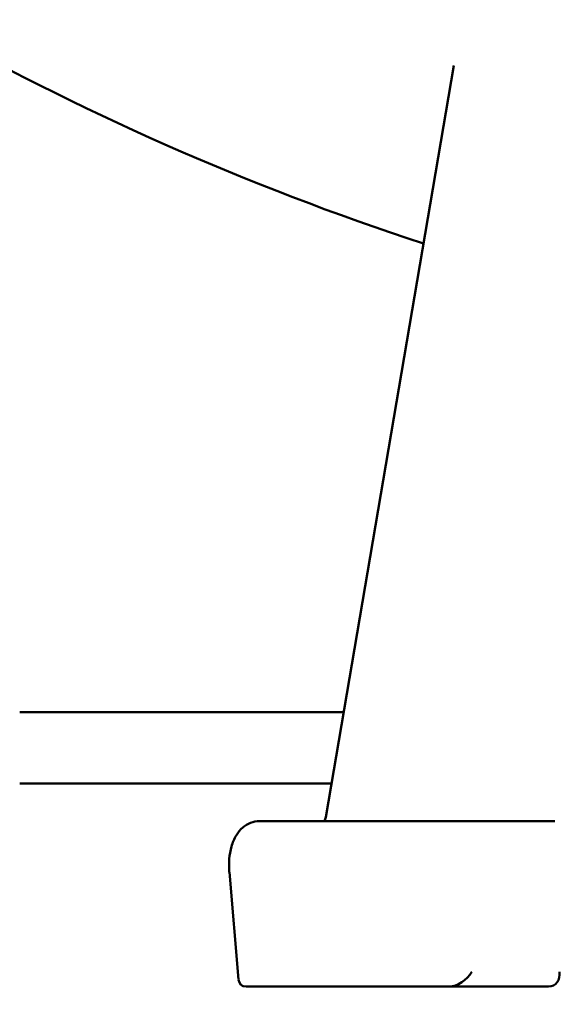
# Model space of a CAD drawing. Header units: inches. Extents: x 1 to 226, y 4 to 143.
# Tile 37 of 46: x 125.02 to 129.07, y 58.45 to 65.9. Entities that reach past the tile are written whole.
import ezdxf

# ---------------------------------------------------------------- set-up
doc = ezdxf.new("R2010")
doc.units = ezdxf.units.IN
doc.header["$LTSCALE"] = 6.666667
doc.header["$MEASUREMENT"] = 0
doc.layers.add('Dimension (ANSI)', color=7, linetype='Continuous', lineweight=25)
doc.layers.add('Visible (ANSI)', color=7, linetype='Continuous', lineweight=50)
doc.styles.add('Note Text (ANSI)', font='tahoma.ttf')
doc.dimstyles.new('Default (ANSI)', dxfattribs={"dimscale": 6.666667, "dimtxt": 0.12, "dimasz": 0.098425, "dimexe": 0.125, "dimexo": 0.0625, "dimgap": 0.031496, "dimtad": 0, "dimtih": 1, "dimtoh": 1, "dimrnd": 1e-08, "dimzin": 4, "dimdsep": 46, "dimtxsty": 'Note Text (ANSI)', "dimcen": 0.09, "dimdle": 0.393701, "dimclrd": 256, "dimclre": 256, "dimclrt": 256, "dimadec": 0, "dimazin": 1, "dimtfac": 1, "dimtofl": 0, "dimtmove": 0, "dimatfit": 3, "dimfxl": 1, "dimtolj": 1, "dimtzin": 4, "dimlwd": -1, "dimlwe": -1, "dimarcsym": 0})

# ---------------------------------------------------------------- blocks, each defined once
blk = doc.blocks.new('*D12')
at = {"layer": 'Defpoints', "color": 0, "transparency": 16777216}
for p in [(119.0664, 61.4271), (148.4342, 58.5868), (148.4342, 53.7043)]:
    blk.add_point(p, dxfattribs=at)
at = {"layer": 'Dimension (ANSI)', "transparency": 16777216}
for p, q in [((119.0664, 61.0105), (119.0664, 52.871)), ((148.4342, 58.1701), (148.4342, 52.871)), ((119.7226, 53.7043), (132.2216, 53.7043)), ((147.778, 53.7043), (135.279, 53.7043))]:
    blk.add_line(p, q, dxfattribs=at)
for points in [[(119.7226, 53.8137), (119.7226, 53.5949), (119.0664, 53.7043)], [(147.778, 53.8137), (147.778, 53.5949), (148.4342, 53.7043)]]:
    blk.add_solid(points, dxfattribs=at)
at = {"layer": 'Dimension (ANSI)', "transparency": 16777216, "insert": (132.4316, 54.121), "char_height": 0.8, "attachment_point": 1, "style": 'Note Text (ANSI)'}
blk.add_mtext('\\A1;29.37', dxfattribs=at)

msp = doc.modelspace()

# ---------------------------------------------------------------- linework, layer by layer
at = {"layer": 'Visible (ANSI)'}
for p, q in [((128.2998, 65.5495), (127.331, 59.8685)), ((125.0177, 60.661), (127.4662, 60.661)), ((125.0177, 60.121), (127.3741, 60.121)), ((128.5398, 59.8368), (126.8305, 59.8368)), ((129.0641, 59.8368), (128.5398, 59.8368)), ((126.6026, 59.451), (126.6729, 58.6391)), ((126.7404, 58.5868), (126.7299, 58.5868)), ((128.2549, 58.5868), (126.7404, 58.5868)), ((128.266, 58.5868), (128.2549, 58.5868)), ((128.266, 58.5868), (129.0156, 58.5868))]:
    msp.add_line(p, q, dxfattribs=at)
msp.add_arc((134.4765, 83.8674), 20.6806, 240.34704, 251.95504, dxfattribs=at)
for centre, major_axis, ratio, start_param, end_param in [((128.3282, 58.7118), (0.1144, 0.1049), 0.593709, 3.716102, 5.187229), ((128.9907, 58.7118), (0.0645, -0.115), 0.760862, 5.880012, 7.351139), ((126.7921, 58.7118), (-0.102, -0.1112), 0.560514, 5.808345, 6.758026)]:
    msp.add_ellipse(centre, major_axis=major_axis, ratio=ratio, start_param=start_param, end_param=end_param, dxfattribs=at)
for points, knots in [([(126.8305, 59.8368), (126.8074, 59.8368), (126.784, 59.8323), (126.7408, 59.8157), (126.7214, 59.8034), (126.6844, 59.7719), (126.6684, 59.7519), (126.6387, 59.7037), (126.6271, 59.6748), (126.61, 59.6147), (126.6047, 59.5834), (126.5995, 59.5193), (126.5997, 59.4866), (126.6024, 59.4529), (126.6025, 59.452), (126.6026, 59.451)], [0, 0, 0, 0, 0.184688, 0.184688, 0.377034, 0.377034, 0.619123, 0.619123, 0.933283, 0.933283, 1.247442, 1.247442, 1.561601, 1.561601, 1.570796, 1.570796, 1.570796, 1.570796]), ([(127.3229, 59.8368), (127.3246, 59.8413), (127.3263, 59.8468), (127.329, 59.8578), (127.3301, 59.863), (127.331, 59.8685)], [0.8330239, 0.8330239, 0.8330239, 0.8330239, 0.9828863, 0.9828863, 1.0957856, 1.0957856, 1.0957856, 1.0957856])]:
    msp.add_open_spline(points, degree=3, knots=knots, dxfattribs=at)

# ---------------------------------------------------------------- dimensions: what is measured, and where the dimension line sits
at = {"layer": 'Dimension (ANSI)'}
dim = msp.add_linear_dim(base=(148.4342, 53.7043), p1=(119.0664, 61.4271), p2=(148.4342, 58.5868), dimstyle='Default (ANSI)', override={"dimgap": 0.031496, "dimtih": 0, "dimtoh": 0, "dimdec": 2, "dimtol": 0, "dimlim": 0, "dimtp": 0, "dimtm": 0, "dimtdec": 2, "dimatfit": 1}, dxfattribs=at)
dim.commit()
dim.dimension.update_dxf_attribs({"geometry": '*D12', "text_midpoint": (133.7503, 53.7043), "dimtype": 160})

doc.saveas('drawing.dxf')
